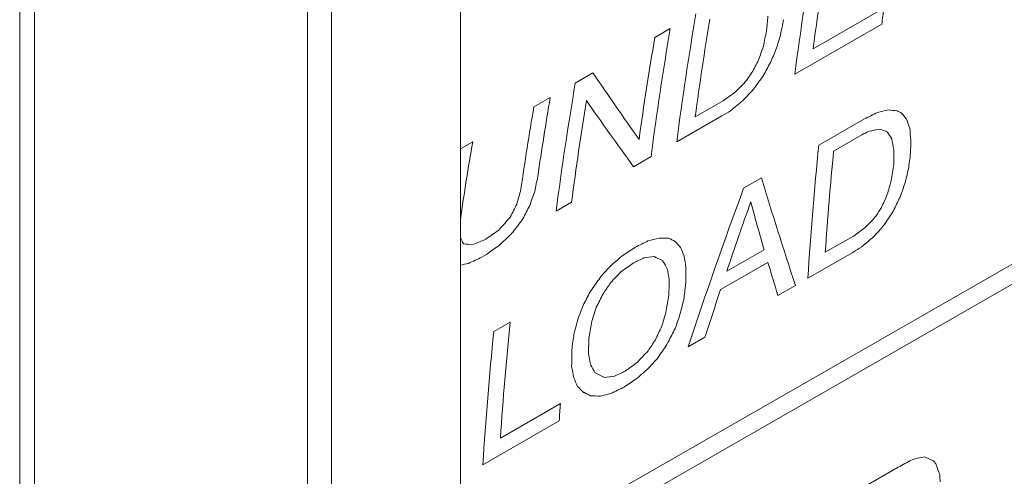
# Model space of a CAD drawing. Header units: millimetres. Extents: x -556 to 0, y 0 to 403.
# Tile 26 of 57: x -59.21 to -47.63, y 195.41 to 200.78. Entities that reach past the tile are written whole.
import ezdxf

# ---------------------------------------------------------------- set-up
doc = ezdxf.new("R2010")
doc.units = ezdxf.units.MM
doc.header["$LTSCALE"] = 2

# ---------------------------------------------------------------- blocks, each defined once
blk = doc.blocks.new('CGI0800-02')
at = {"color": 31, "linetype": 'Continuous', "lineweight": 0, "extrusion": (0.707107, -0.40558, 0.579228)}
for p, q in [((-55.82702108, 220.91462366), (-55.82702108, 161.22275901)), ((-55.54541787, 161.22346378), (-55.54541787, 220.91532843)), ((-59.21147904, 213.56758357), (-59.21147904, 158.91637398)), ((-49.88109505, 200.44105657), (-49.04828344, 200.91873768)), ((-51.74216421, 200.57547963), (-51.56032761, 200.67977682)), ((-49.07304416, 200.73071615), (-50.09496582, 200.14456596)), ((-52.67680431, 200.0393921), (-52.46951059, 200.15829089)), ((-53.16412638, 199.75987564), (-52.97137959, 199.87043065)), ((-51.26721482, 199.64240009), (-50.93990895, 199.83013502)), ((-50.95323455, 199.65228324), (-51.48419741, 199.34773546)), ((-49.81408858, 199.30903262), (-49.27585226, 199.61775229)), ((-49.30815805, 199.43000986), (-49.63910066, 199.24018899)), ((-54.02819017, 199.26426901), (-53.8841993, 199.34685878)), ((-51.78604616, 199.17460213), (-51.99333988, 199.05570333)), ((-50.69781444, 198.80214829), (-50.48688399, 198.92313303)), ((-52.72068626, 198.63851459), (-52.90252285, 198.5342174)), ((-53.75112954, 198.19239684), (-53.72930915, 198.20491251)), ((-49.73676406, 198.0491603), (-49.40582146, 198.23898117)), ((-53.72270012, 198.02380604), (-53.7772511, 197.99251688)), ((-50.89592625, 197.8259306), (-50.45588169, 198.0783298)), ((-49.4112639, 198.04822291), (-49.94222676, 197.74367513)), ((-54.02819017, 194.18927382), (-47.45001845, 197.96235811)), ((-50.41157763, 197.93008351), (-50.96799761, 197.61093412)), ((-47.45764522, 197.72098704), (-54.02819017, 193.95227728)), ((-50.08769603, 197.66023738), (-50.29498975, 197.54133858)), ((-53.63629382, 197.11670576), (-53.44354703, 197.22726078)), ((-51.15325848, 197.04905586), (-51.34964201, 196.9364149)), ((-52.49702971, 196.360514), (-52.59852735, 196.41873065)), ((-53.55842061, 195.86494471), (-52.85289462, 196.26961779)), ((-52.86615921, 196.06657637), (-53.76443199, 195.55134827)), ((-49.42931177, 195.20559703), (-48.88016525, 195.52057453))]:
    blk.add_line(p, q, dxfattribs=at)
at = {"color": 0, "linetype": 'Continuous', "lineweight": 0, "extrusion": (0.707107, -0.40558, 0.579228)}
for p, q in [((-54.02819017, 220.91772788), (-54.02819017, 162.16498478)), ((-59.0380152, 159.40288181), (-59.0380152, 213.98699502))]:
    blk.add_line(p, q, dxfattribs=at)
at = {"color": 31, "linetype": 'Continuous', "lineweight": 0}
for centre, major_axis, ratio, start_param, end_param in [((-15.07774583, 174.4086345), (24.87714061, -43.37197108), 0.5792279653, 3.7530619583, 3.7934826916), ((-14.88863578, 174.51710358), (24.87714061, -43.37197108), 0.5792279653, 3.7748673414, 3.7884958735), ((-14.05582417, 174.99478469), (24.87714061, -43.37197108), 0.5792279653, 3.7884958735, 3.7934826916), ((-16.46697742, 173.611804), (24.87714061, -43.37197108), 0.5792279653, 3.7530619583, 3.7934826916), ((-15.13635562, 174.37501732), (-27.28106478, 41.9671751), 0.5389347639, 0.5967998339, 0.6013852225), ((-16.76882617, 173.43867067), (24.87714061, -43.37197108), 0.5792279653, 3.7530619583, 3.7934826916), ((-16.27423063, 173.72235902), (24.87714061, -43.37197108), 0.5792279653, 3.7577637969, 3.7885998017), ((-15.57619264, 174.12273716), (23.0687685, -44.39104948), 0.6046385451, 3.7977834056, 3.8023656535), ((-16.95066277, 173.33437349), (24.87714061, -43.37197108), 0.5792279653, 3.7530619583, 3.7853658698), ((-15.89026395, 173.94259326), (22.15797967, -44.88919651), 0.6159840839, 3.811568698, 3.8162546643), ((-15.5177904, 174.15623531), (24.87714061, -43.37197108), 0.5792279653, 3.7729924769, 3.7732008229), ((-16.44565895, 173.62403177), (14.9252987, -48.41696577), 0.678704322, 3.9290971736, 3.9331559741), ((-17.03521458, 173.28587656), (10.13541475, -50.31357807), 0.7009334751, 4.0075826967, 4.0113290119), ((-17.54154287, 172.99545858), (-0.03305808, -53.31503968), 0.7171574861, 4.1720743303, 4.1756107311), ((-18.66758434, 172.34958773), (-13.10119011, -55.86529871), 0.6950965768, 4.3573041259, 4.3603204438), ((-18.80234352, 172.27229304), (-17.62220555, -56.66459922), 0.6780075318, 4.4154027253, 4.4184176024), ((-13.61915579, 175.24524739), (41.62938273, -33.61878289), 0.1825277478, 3.6822397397, 3.7145436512), ((-20.48976373, 171.30442857), (-32.6267034, -60.25840635), 0.5946850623, 4.5505668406, 4.5522304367), ((-21.18185505, 170.90746129), (-40.75976197, -63.17178247), 0.5416199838, 4.5968908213, 4.5993848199), ((-18.0149484, 172.72392432), (-6.87867932, -54.75617858), 0.7108852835, 4.279629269, 4.2798371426), ((-17.88530287, 172.79828595), (24.87714061, -43.37197108), 0.5792279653, 3.7530619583, 3.7934826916), ((-25.93919351, 168.17876405), (-73.42870778, -79.52581362), 0.3683769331, 4.6508427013, 4.6525058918), ((-18.17987815, 172.62932451), (24.87714061, -43.37197108), 0.5792279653, 3.7530619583, 3.7781990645), ((-50.44751584, 154.12136787), (-243.1705012, -178.14793897), 0.1237684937, 4.6233558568, 4.6239794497), ((-24.95329781, 168.74425059), (-69.22719155, -77.19960551), 0.3857126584, 4.6531940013, 4.6549600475), ((-18.37262494, 172.51876949), (24.87714061, -43.37197108), 0.5792279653, 3.7530619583, 3.7793439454), ((-17.70346627, 172.90258313), (24.87714061, -43.37197108), 0.5792279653, 3.7614674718, 3.7934826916), ((-13.80375293, 175.13936681), (-41.74113122, 33.55725367), 0.1797185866, 0.5496847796, 0.5816999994), ((-34.38417988, 163.33491886), (-136.67482969, -116.10465578), 0.2144583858, 4.6499545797, 4.6509932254), ((-152.51835101, 95.57594198), (-990.40351613, -608.34308624), 0.0307912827, 4.5906628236, 4.5907666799), ((40.40848934, 206.23423155), (496.01521915, 241.89810133), 0.0611635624, 1.7223941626, 1.7227046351), ((-2.0039918, 181.90743175), (114.55347521, 15.01196801), 0.2227509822, 1.9641024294, 1.965344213), ((-7.44607713, 178.78597985), (68.64224527, -17.19930357), 0.1880814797, 2.2653133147, 2.2671756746), ((-9.71168362, 177.48648135), (51.6893291, -27.98700649), 0.023579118, 2.4421678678, 2.4437195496), ((-11.15596446, 176.65807589), (42.37875115, -33.20648863), 0.163883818, 3.7600522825, 3.7629480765), ((-12.12170644, 176.10414905), (36.37237198, -36.56431351), 0.3224271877, 3.7430849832, 3.746600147), ((30.63806124, 200.63014421), (425.49407982, 201.13831873), 0.0711471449, 1.7258753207, 1.726082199), ((-2.88780791, 181.40049566), (111.76431531, 13.1169432), 0.2253559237, 1.9704210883, 1.9716622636), ((-9.61046631, 177.54453721), (54.49523376, -26.32817545), 0.0642256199, 2.4093216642, 2.4117001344), ((-11.72492193, 176.33173529), (-40.30097821, 34.35225951), 0.216629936, 0.6108748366, 0.6138729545), ((-12.9337446, 175.63838309), (30.62527198, -39.96125201), 0.4697379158, 3.7700222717, 3.7740528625), ((-19.09269786, 172.10575263), (24.87714061, -43.37197108), 0.5792279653, 3.7530619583, 3.7776295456), ((-14.67406859, 174.64017426), (24.87714061, -43.37197108), 0.5792279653, 3.8214727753, 3.8616527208), ((-12.80206304, 175.71391253), (-33.19129315, 38.42401775), 0.407186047, 0.6124979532, 0.6162185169), ((-13.27775997, 175.44106398), (27.56671587, -41.79740263), 0.533623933, 3.8036141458, 3.807643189), ((-14.4813218, 174.75072928), (24.87714061, -43.37197108), 0.5792279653, 3.8261287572, 3.8567022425), ((-13.43020782, 175.35362349), (-28.01445733, 41.53040672), 0.5250716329, 0.6568710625, 0.6614166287), ((-13.7390158, 175.17649851), (22.15797967, -44.88919651), 0.6159840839, 3.8792775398, 3.8839246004), ((-14.00516783, 175.02383997), (21.15325409, -45.42578401), 0.6274612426, 3.8948120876, 3.8994589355), ((-13.72124483, 175.18669151), (24.87714061, -43.37197108), 0.5792279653, 3.8412195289, 3.8414261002), ((-14.1775956, 174.92493947), (14.59307724, -48.55972313), 0.6806492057, 4.002779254, 4.0067019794), ((-18.55749723, 172.4127311), (22.02097375, -44.96318302), 0.6176116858, 3.818592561, 3.8230668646), ((-13.89461893, 175.08724822), (35.47068608, -37.08489109), 0.3469078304, 3.7359087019, 3.7760886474), ((-14.57759198, 174.69551097), (10.13541475, -50.31357807), 0.7009334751, 4.0757688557, 4.0794849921), ((-14.76329362, 174.58899689), (-0.03305808, -53.31503968), 0.7171574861, 4.2402327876, 4.2437415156), ((-19.31281876, 171.97949647), (16.70752454, -47.62192613), 0.6670658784, 3.9024102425, 3.9065717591), ((-19.75343072, 171.72677183), (8.73944136, -50.80322443), 0.705356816, 4.0349794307, 4.0388270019), ((-17.00002403, 173.30606103), (3.22898844, -52.48526418), 0.7156577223, 4.1616757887, 4.2018557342), ((-15.37191546, 174.23990574), (-10.68500807, -55.44482972), 0.702321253, 4.3939236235, 4.3969163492), ((-21.36008661, 170.80523187), (-11.74460509, -55.62985395), 0.6993209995, 4.3416453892, 4.3447648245), ((-21.30375337, 170.83754329), (-14.03864261, -56.0280796), 0.6919292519, 4.3740321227, 4.377150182), ((-16.76312088, 173.44194309), (4.43312605, -52.14970219), 0.7142915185, 4.1483938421, 4.1661679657), ((-14.16302595, 174.93329628), (-34.90967331, 37.41148733), 0.3620120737, 0.6009889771, 0.6187631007), ((-15.34552979, 174.25503994), (-15.41344718, -56.26859329), 0.6869237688, 4.4574379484, 4.4604299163), ((-19.36034549, 171.95223626), (-73.42870778, -79.52581362), 0.3683769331, 4.7189623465, 4.7206129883), ((-16.62444, 173.52148718), (-35.44189539, -61.18670004), 0.5764090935, 4.6357287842, 4.6373796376), ((-16.57652178, 173.54897194), (-38.88581213, -62.43915346), 0.5538463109, 4.6567580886, 4.6593367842), ((-16.3625953, 173.67167513), (-35.44189539, -61.18670004), 0.5764090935, 4.6389271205, 4.6391334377), ((-26.98621127, 167.57821934), (-61.442453, -72.99824969), 0.4215735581, 4.643515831, 4.6453867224), ((-25.2838597, 168.55464809), (-49.02189088, -66.77193513), 0.4896778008, 4.6224006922, 4.6227125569), ((-24.73258347, 168.87084714), (-47.18111186, -65.92326127), 0.5008736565, 4.6213906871, 4.6235722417), ((-23.30875324, 169.68752261), (-35.44189539, -61.18670004), 0.5764090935, 4.5725859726, 4.5734172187), ((-18.64913002, 172.36017269), (-69.22719155, -77.19960551), 0.3857126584, 4.721385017, 4.7231382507), ((-59.92462228, 148.68552293), (-291.27837074, -206.03062744), 0.1037489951, 4.6174017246, 4.6179213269), ((-31.63478577, 164.91190654), (-97.85951675, -93.47348441), 0.2898735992, 4.6586688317, 4.660018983), ((-31.85636181, 164.78481574), (-237.30790225, -174.7447857), 0.1267424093, 4.6924101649, 4.693029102), ((-16.7024066, 173.47676737), (37.28016318, -36.04555251), 0.2976779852, 3.6977993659, 3.7001401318), ((-14.74044555, 174.602102), (45.95101936, -31.23865159), 0.0819858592, 3.7461172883, 3.7467410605), ((-11.19378567, 176.63638254), (64.43156639, -20.03766589), 0.162659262, 2.3446350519, 2.3466099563), ((9.95071743, 188.76437127), (204.84260712, 71.86632638), 0.1431478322, 1.8364285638, 1.8371560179), ((-51.75916381, 153.3690375), (-243.1705012, -178.14793897), 0.1237684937, 4.6293815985, 4.6300046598), ((36.90837997, 204.22665129), (484.25757338, 235.10938971), 0.0626303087, 1.724583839, 1.7248943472), ((-3.49474829, 181.05236896), (123.98336093, 21.32827837), 0.2132580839, 1.9331088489, 1.9342472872), ((-9.24431441, 177.75455331), (75.31135135, -12.55999182), 0.2146156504, 2.2031546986, 2.2049138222), ((-12.28245162, 176.0119494), (52.21182908, -27.68195947), 0.0316581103, 2.4372028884, 2.439582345), ((-13.67475228, 175.21335855), (43.19063793, -32.7602569), 0.1442240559, 3.764935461, 3.7678313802), ((-24.54873208, 168.97629997), (-151.46995726, -124.75076175), 0.1948399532, 4.7144573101, 4.7153854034), ((-31.48559624, 164.99747814), (-133.17176174, -114.05724953), 0.2196754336, 4.6792370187, 4.6802719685), ((-67.95536114, 144.07928036), (-460.54104099, -303.74145818), 0.0660057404, 4.6342000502, 4.6345105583), ((-14.61869468, 174.67193543), (37.34656594, -36.00780962), 0.2958682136, 3.7431298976, 3.7465418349), ((-48.88178538, 155.01943397), (-495.83750075, -324.07161426), 0.0613412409, 4.6731795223, 4.6733857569), ((-4.35341087, 180.55986033), (111.76431531, 13.1169432), 0.2253559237, 2.0037882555, 2.0047521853), ((33.25333597, 202.13020417), (381.45729814, 175.61961232), 0.0791984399, 1.764374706, 1.7647900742), ((-24.42383243, 169.04793946), (-69.22719155, -77.19960551), 0.3857126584, 4.6844031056, 4.6861622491), ((-46.95509234, 156.1245397), (-284.23478133, -201.95259621), 0.1062691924, 4.6546858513, 4.6552030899), ((24.58181952, 197.15642667), (390.2615603, 180.7268801), 0.0774480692, 1.7319911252, 1.7323014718), ((-7.59695558, 178.69943952), (92.85714186, -0.05757622), 0.2359373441, 2.066486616, 2.0679347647), ((-12.44295698, 175.9198873), (53.0711054, -27.17651658), 0.0444274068, 2.4247489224, 2.427334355), ((-13.59891151, 175.25685903), (-45.16849281, 31.67145798), 0.0988793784, 0.6416113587, 0.6421283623), ((-14.50325212, 174.73815056), (-39.45472431, 34.82233297), 0.2389492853, 0.6076179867, 0.6108228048), ((-15.38374042, 174.23312322), (32.15511185, -39.04211365), 0.4332874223, 3.7588900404, 3.7628175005), ((-14.1573042, 174.93657814), (-34.94720603, 37.38957348), 0.361005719, 0.6233293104, 0.6353993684), ((-24.70777286, 168.88507792), (-75.6516813, -80.76908982), 0.3597319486, 4.6909688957, 4.6926238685), ((-15.47149792, 174.18278759), (-33.00419048, 38.53526373), 0.4119728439, 0.6136779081, 0.6175016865), ((-15.86179135, 173.95892447), (28.15081751, -41.44890116), 0.522411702, 3.7965832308, 3.8009223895), ((-21.52825377, 170.70877515), (-40.75976197, -63.17178247), 0.5416199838, 4.6323530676, 4.6348359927), ((-20.9641518, 171.03233075), (-37.51075501, -61.92409119), 0.5628559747, 4.6213060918, 4.6234778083), ((-16.147863, 173.79484051), (-27.28106478, 41.9671751), 0.5389347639, 0.6654800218, 0.6700254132), ((-16.31699146, 173.69783241), (23.02444481, -44.41553933), 0.6052123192, 3.8673730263, 3.8718133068), ((-16.16876541, 173.78285139), (24.87714061, -43.37197108), 0.5792279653, 3.8405997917, 3.8416326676), ((-19.90744575, 171.63843244), (-19.73162612, -57.06116551), 0.6685281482, 4.4806430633, 4.48364223), ((-21.06125292, 170.97663583), (-35.44189539, -61.18670004), 0.5764090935, 4.6089722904, 4.6094894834), ((-19.54649411, 171.84546579), (-17.62220555, -56.66459922), 0.6780075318, 4.4600870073, 4.4630852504), ((-16.36514893, 173.67021043), (24.87714061, -43.37197108), 0.5792279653, 3.8416326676, 3.8425621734), ((-16.77583569, 173.43465017), (4.09907567, -52.24447976), 0.714716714, 4.1760918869, 4.188161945), ((-16.74064056, 173.45483728), (19.70046272, -46.17621243), 0.6422824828, 3.9182398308, 3.9225765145), ((-16.87538059, 173.37755357), (13.31254999, -49.09410385), 0.6875402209, 4.0241028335, 4.0281285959), ((-18.79736011, 172.2751514), (2.27812777, -52.73867356), 0.7164185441, 4.1846138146, 4.1881289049), ((-18.32042532, 172.54870996), (8.13681065, -51.00625152), 0.707019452, 4.0945746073, 4.0982953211), ((-17.30042304, 173.13375924), (8.13681065, -51.00625152), 0.707019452, 4.1089335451, 4.1126494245), ((-18.30352704, 172.55840242), (24.87714061, -43.37197108), 0.5792279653, 3.8214727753, 3.8564959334), ((-18.26852866, 172.57847666), (13.31254999, -49.09410385), 0.6875402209, 4.0110866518, 4.0151171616), ((-17.69078006, 172.90985964), (19.70046272, -46.17621243), 0.6422824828, 3.9119382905, 3.9162774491), ((-17.31325261, 173.1264005), (2.27812777, -52.73867356), 0.7164185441, 4.205170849, 4.2086794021), ((-18.49627383, 172.4478474), (24.87714061, -43.37197108), 0.5792279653, 3.8214727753, 3.8616527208), ((-18.20500431, 172.61491273), (-15.41344718, -56.26859329), 0.6869237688, 4.4550645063, 4.4580570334), ((-18.16294308, 172.63903807), (-19.73162612, -57.06116551), 0.6685281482, 4.5077078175, 4.5106996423), ((-17.72436867, 172.89059401), (22.09115997, -44.9253124), 0.6167804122, 3.8764421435, 3.8809875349), ((-17.08472341, 173.25747946), (27.33322319, -41.93621123), 0.5379734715, 3.8110187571, 3.8154590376), ((-17.30706249, 173.129951), (24.87714061, -43.37197108), 0.5792279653, 3.8405997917, 3.8416326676), ((-19.3854638, 171.93782899), (-37.51075501, -61.92409119), 0.5628559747, 4.6475433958, 4.6497099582), ((-18.45640891, 172.47071298), (-25.89571723, -58.3916193), 0.6360576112, 4.5712237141, 4.571739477), ((-17.27815104, 173.14653393), (-27.38770113, 41.90385299), 0.5369654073, 0.6697322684, 0.674068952), ((-17.15298717, 173.21832498), (-28.64225975, 41.15452774), 0.5126114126, 0.6552301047, 0.6561596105), ((-22.28214037, 170.27636356), (-77.8695112, -82.01675904), 0.3514504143, 4.7215842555, 4.7232347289), ((-19.31484781, 171.97833265), (-40.75976197, -63.17178247), 0.5416199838, 4.6659255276, 4.6684009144), ((-16.47710344, 173.60599596), (33.00419048, -38.53526373), 0.4119728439, 3.768080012, 3.7718993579), ((-37.2098889, 161.71415876), (-277.19226266, -197.87380819), 0.108913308, 4.6878379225, 4.6883536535), ((-21.39941875, 170.78267188), (-71.33102961, -78.36021646), 0.3768647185, 4.7232626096, 4.7250157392), ((-16.70269716, 173.47660072), (-32.82578107, 38.64149984), 0.4165083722, 0.6281875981, 0.6321098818), ((-15.67169889, 174.06795703), (39.45472431, -34.82233297), 0.2389492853, 3.7690442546, 3.7722433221), ((-14.41477753, 174.7888975), (49.99984979, -28.96200391), 0.0042317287, 3.8506401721, 3.8511560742), ((12.77128756, 190.38218383), (402.00313371, 187.53364722), 0.0752292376, 1.6976769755, 1.6979864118), ((-25.78283694, 168.2684465), (-133.17176174, -114.05724953), 0.2196754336, 4.7198320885, 4.7208632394), ((-16.154718, 173.79090865), (-37.34656594, 36.00780962), 0.2958682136, 0.6234371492, 0.626842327), ((-14.19357758, 174.91577258), (52.0322471, -27.78699682), 0.0289085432, 2.4088955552, 2.4114747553), ((-10.58738828, 176.98419779), (92.85714186, -0.05757622), 0.2359373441, 2.0358122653, 2.0372563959), ((-47.80386861, 155.63770163), (-448.77735303, -296.96327432), 0.0677213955, 4.6768718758, 4.6771812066), ((-15.3442333, 174.25578357), (-44.00922208, 32.31021055), 0.1250063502, 0.6573536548, 0.6602421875), ((-14.45421304, 174.76627822), (52.21182908, -27.68195947), 0.0316581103, 2.4037410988, 2.4061133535), ((17.39524984, 193.03437964), (496.01521915, 241.89810133), 0.0611635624, 1.681493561, 1.6818028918), ((-12.41982314, 175.93315633), (75.31135135, -12.55999182), 0.2146156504, 2.1655603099, 2.1673134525), ((-8.949614, 177.92358652), (120.91733559, 19.28942893), 0.2164216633, 1.9023496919, 1.9034839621), ((-17.59800105, 172.9630755), (24.87714061, -43.37197108), 0.5792279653, 3.8564959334, 3.8616527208), ((-15.66760062, 174.0703077), (1520.59936861, 830.72678201), 0.0200548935, 1.5815797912, 1.5816826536), ((-13.66255517, 175.22035452), (197.39065855, 67.37056505), 0.148007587, 1.6984588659, 1.6986645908), ((-13.51677595, 175.30397005), (115.11213845, 15.39002445), 0.2222140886, 1.850391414, 1.8514200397), ((-13.32838515, 175.41202657), (54.12509841, -26.54995714), 0.0592395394, 2.3059877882, 2.3085593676), ((-13.22598277, 175.47076216), (40.95489111, -33.99065941), 0.1996861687, 3.8628033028, 3.8641405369), ((-13.15961484, 175.50882924), (34.54186733, -37.62671196), 0.3718371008, 3.8548465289, 3.8585497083), ((-13.05585058, 175.56834598), (26.67168366, -42.32763451), 0.549887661, 3.9194156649, 3.9214730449)]:
    blk.add_ellipse(centre, major_axis=major_axis, ratio=ratio, start_param=start_param, end_param=end_param, dxfattribs=at)

msp = doc.modelspace()

# ---------------------------------------------------------------- block references
msp.add_blockref('CGI0800-02', (0, 0))

doc.saveas('drawing.dxf')
